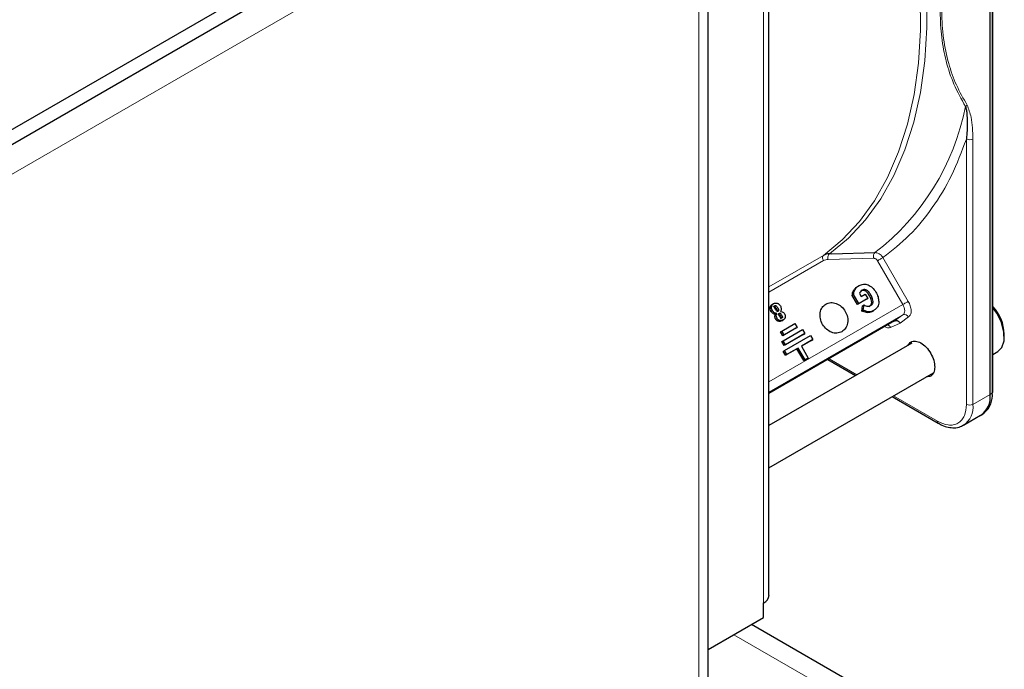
# Paper-space layout 'Blatt2' of a CAD drawing. Header units: millimetres. Extents: x 5 to 418, y 2 to 292.
# Tile 112 of 115: x 333 to 350, y 210 to 222. Entities that reach past the tile are written whole.
import ezdxf

# ---------------------------------------------------------------- set-up
doc = ezdxf.new("R2010")
doc.units = ezdxf.units.MM

psp = doc.layouts.new('Blatt2')

# ---------------------------------------------------------------- linework, layer by layer
at = {"color": 7, "linetype": 'Continuous', "lineweight": 25}
for p, q in [((350.22, 214.705), (350.22, 229.689)), ((350.271, 214.751), (350.271, 229.734)), ((346.191, 211.044), (346.191, 227.511)), ((325.717, 215.68), (344.856, 226.729)), ((345.086, 201.144), (345.086, 226.661)), ((325.717, 215.408), (344.856, 226.457)), ((347.333, 217.271), (348.12, 217.29)), ((347.806, 216.675), (347.831, 216.69)), ((347.708, 216.51), (347.733, 216.525)), ((347.803, 216.346), (347.708, 216.51)), ((347.828, 216.36), (347.733, 216.525)), ((347.839, 216.543), (347.871, 216.488)), ((347.871, 216.488), (347.946, 216.531)), ((347.946, 216.531), (347.991, 216.454)), ((346.25, 216.346), (346.275, 216.36)), ((347.966, 216.439), (347.803, 216.346)), ((347.828, 216.36), (347.803, 216.346)), ((347.991, 216.454), (347.828, 216.36)), ((347.881, 216.224), (347.897, 216.322)), ((347.897, 216.322), (347.922, 216.336)), ((347.906, 216.239), (347.922, 216.336)), ((347.966, 216.439), (347.991, 216.454)), ((346.299, 216.133), (346.311, 216.168)), ((346.311, 216.168), (346.336, 216.182)), ((346.324, 216.148), (346.336, 216.182)), ((346.401, 216.218), (346.433, 216.212)), ((347.881, 216.224), (347.906, 216.239)), ((347.968, 216.196), (347.881, 216.224)), ((347.993, 216.21), (347.906, 216.239)), ((348.07, 216.219), (348.095, 216.233)), ((348.478, 216.045), (346.191, 214.725)), ((346.424, 216.049), (346.449, 216.063)), ((346.426, 215.861), (346.662, 215.997)), ((346.662, 215.997), (346.703, 215.925)), ((346.401, 215.847), (346.426, 215.861)), ((346.443, 215.775), (346.401, 215.847)), ((346.468, 215.789), (346.426, 215.861)), ((346.678, 215.911), (346.443, 215.775)), ((346.468, 215.789), (346.443, 215.775)), ((346.45, 215.683), (346.804, 215.887)), ((346.82, 215.8), (346.467, 215.596)), ((346.703, 215.925), (346.468, 215.789)), ((346.475, 215.505), (346.946, 215.777)), ((346.845, 215.815), (346.492, 215.611)), ((346.678, 215.911), (346.703, 215.925)), ((346.804, 215.887), (346.845, 215.815)), ((346.82, 215.8), (346.845, 215.815)), ((346.946, 215.777), (346.988, 215.705)), ((350.478, 215.752), (350.478, 215.807)), ((348.791, 215.64), (346.191, 214.139)), ((346.425, 215.669), (346.45, 215.683)), ((346.467, 215.596), (346.425, 215.669)), ((346.492, 215.611), (346.45, 215.683)), ((346.492, 215.611), (346.467, 215.596)), ((346.988, 215.705), (346.781, 215.586)), ((346.963, 215.69), (346.781, 215.586)), ((346.963, 215.69), (346.988, 215.705)), ((346.45, 215.49), (346.475, 215.505)), ((346.491, 215.418), (346.45, 215.49)), ((346.516, 215.432), (346.475, 215.505)), ((346.698, 215.537), (346.491, 215.418)), ((346.491, 215.418), (346.516, 215.432)), ((346.723, 215.551), (346.516, 215.432)), ((346.698, 215.537), (346.723, 215.551)), ((346.823, 215.321), (346.698, 215.537)), ((346.848, 215.335), (346.723, 215.551)), ((346.781, 215.586), (346.906, 215.369)), ((350.271, 215.436), (350.357, 215.485)), ((346.881, 215.355), (346.823, 215.321)), ((346.823, 215.321), (346.848, 215.335)), ((346.906, 215.369), (346.848, 215.335)), ((346.881, 215.355), (346.906, 215.369)), ((347.261, 215.343), (347.769, 215.05)), ((346.191, 213.369), (349.187, 215.099)), ((348.436, 214.665), (349.275, 214.18)), ((350.072, 214.34), (350.112, 214.369)), ((349.734, 214.143), (350.047, 214.324)), ((349.734, 214.143), (349.719, 214.135)), ((346.094, 210.636), (346.094, 210.908)), ((345.086, 210.054), (346.094, 210.636)), ((348.638, 208.912), (345.873, 210.508))]:
    psp.add_line(p, q, dxfattribs=at)
at = {"color": 7, "linetype": 'Continuous', "lineweight": 18}
for p, q in [((350.259, 229.716), (350.259, 214.732)), ((346.094, 227.375), (346.094, 210.908)), ((344.915, 200.906), (344.915, 226.423)), ((325.541, 214.762), (344.149, 225.504)), ((349.788, 214.524), (349.788, 219.362)), ((349.906, 214.524), (349.906, 219.362)), ((346.191, 216.668), (347.182, 217.24)), ((347.292, 217.27), (347.333, 217.271)), ((347.184, 217.145), (346.191, 216.572)), ((348.094, 217.188), (347.267, 217.168)), ((348.628, 216.344), (348.167, 217.142)), ((348.268, 217.2), (348.729, 216.402)), ((347.733, 216.599), (347.758, 216.614)), ((348.023, 216.502), (348.048, 216.517)), ((346.191, 214.937), (348.628, 216.344)), ((348.632, 216.154), (346.191, 214.745)), ((346.214, 216.293), (346.239, 216.307)), ((346.229, 216.22), (346.254, 216.235)), ((346.299, 216.133), (346.324, 216.148)), ((346.35, 216.284), (346.325, 216.27)), ((346.367, 216.243), (346.342, 216.228)), ((346.42, 216.155), (346.395, 216.141)), ((347.968, 216.196), (347.993, 216.21)), ((348.478, 216.045), (348.632, 216.154)), ((346.313, 216.078), (346.338, 216.093)), ((346.362, 216.039), (346.387, 216.053)), ((348.579, 216.007), (348.405, 215.927)), ((348.735, 216.117), (348.579, 216.007)), ((347.285, 215.357), (347.793, 215.064)), ((350.22, 214.705), (349.906, 214.524)), ((350.259, 214.732), (350.22, 214.705)), ((348.46, 214.679), (349.258, 214.218)), ((348.01, 208.904), (345.552, 210.323))]:
    psp.add_line(p, q, dxfattribs=at)
at = {"color": 7, "linetype": 'Continuous', "lineweight": 18, "flags": 128}
for points in [[(347.2, 228.2), (347.554, 227.519), (347.875, 226.827), (348.161, 226.128), (348.41, 225.427), (348.621, 224.726), (348.792, 224.031), (348.923, 223.346), (349.013, 222.675), (349.06, 222.023), (349.066, 221.392), (349.029, 220.787), (348.95, 220.211), (348.829, 219.668), (348.668, 219.162), (348.467, 218.694), (348.227, 218.269), (347.951, 217.889), (347.638, 217.555), (347.292, 217.27)], [(347.182, 217.24), (347.527, 217.524), (347.838, 217.856), (348.114, 218.236), (348.353, 218.66), (348.553, 219.126), (348.714, 219.63), (348.834, 220.172), (348.913, 220.745), (348.949, 221.349), (348.944, 221.977), (348.897, 222.628), (348.808, 223.297), (348.677, 223.98), (348.506, 224.672), (348.296, 225.371), (348.048, 226.07), (347.763, 226.767), (347.443, 227.457), (347.09, 228.136)], [(348.628, 216.344), (348.64, 216.351), (348.654, 216.359), (348.668, 216.367), (348.682, 216.375), (348.696, 216.383), (348.708, 216.39), (348.719, 216.397), (348.729, 216.402)], [(348.632, 216.154), (348.646, 216.167), (348.655, 216.185), (348.661, 216.206), (348.663, 216.231), (348.66, 216.258), (348.653, 216.287), (348.642, 216.316), (348.628, 216.344)]]:
    psp.add_lwpolyline(points, dxfattribs=at)
at = {"color": 7, "linetype": 'Continuous', "lineweight": 25, "flags": 128}
for points in [[(350.357, 215.485), (350.431, 215.559), (350.473, 215.684), (350.471, 215.842), (350.425, 216.017), (350.34, 216.188), (350.271, 216.285)], [(349.275, 214.18), (349.275, 214.18), (349.274, 214.181)]]:
    psp.add_lwpolyline(points, dxfattribs=at)
at = {"color": 7, "linetype": 'Continuous', "lineweight": 18}
for centre, radius, start, end in [((345.406, 220.815), 4.449, 307.5938, 348.8641), ((349.847, 219.475), 0.128, 242.6097, 297.3903), ((348.664, 216.081), 0.0796, 27.0034, 113.5808), ((348.327, 215.887), 0.088, 26.8497, 74.2264), ((349.51, 214.474), 0.4, 304.0564, 7.2558), ((349.847, 214.638), 0.128, 242.6097, 297.3903), ((349.3, 214.214), 0.0425, 174.5902, 231.922)]:
    psp.add_arc(centre, radius, start, end, dxfattribs=at)
at = {"color": 7, "linetype": 'Continuous', "lineweight": 25}
for centre, radius, start, end in [((349.697, 215.776), 0.781, 2.2509, 42.755), ((349.823, 214.655), 0.4, 304.0564, 7.2558), ((349.832, 214.694), 0.429, 310.8243, 5.1593), ((350.248, 214.753), 0.0233, 299.6454, 355.8931), ((346.025, 211.061), 0.168, 294.3747, 354.3052)]:
    psp.add_arc(centre, radius, start, end, dxfattribs=at)
at = {"color": 7, "linetype": 'Continuous', "lineweight": 18}
for points, knots in [([(349.771, 223.935), (349.697, 223.716), (349.555, 223.3), (349.412, 222.707), (349.329, 222.169), (349.302, 221.672), (349.329, 221.207), (349.412, 220.766), (349.556, 220.339), (349.697, 220.088), (349.771, 219.956)], [0, 0, 0, 0, 0.141038, 0.268348, 0.385526, 0.500284, 0.615098, 0.732344, 0.859336, 1, 1, 1, 1]), ([(349.801, 219.981), (349.733, 220.1), (349.6, 220.331), (349.455, 220.738), (349.362, 221.186), (349.329, 221.683), (349.362, 222.218), (349.455, 222.773), (349.6, 223.347), (349.733, 223.732), (349.801, 223.93)], [0, 0, 0, 0, 0.12858, 0.250087, 0.37511, 0.500001, 0.624892, 0.749914, 0.87141, 1, 1, 1, 1]), ([(349.771, 219.956), (349.777, 219.959), (349.788, 219.966), (349.797, 219.976), (349.801, 219.981)], [0, 0, 0, 0, 0.499999, 1, 1, 1, 1]), ([(349.906, 219.362), (349.902, 219.499), (349.896, 219.729), (349.828, 219.909), (349.801, 219.981)], [0, 0, 0, 0, 0.600655, 1, 1, 1, 1]), ([(349.788, 219.362), (349.702, 219.135), (349.529, 218.68), (349.175, 218.098), (348.762, 217.59), (348.432, 217.33), (348.268, 217.2)], [0, 0, 0, 0, 0.2493274, 0.5, 0.7506726, 1, 1, 1, 1]), ([(347.182, 217.24), (347.177, 217.235), (347.169, 217.226), (347.166, 217.202), (347.17, 217.174), (347.179, 217.155), (347.184, 217.145)], [0, 0, 0, 0, 0.249998, 0.499998, 0.749999, 1, 1, 1, 1]), ([(348.268, 217.2), (348.258, 217.215), (348.237, 217.243), (348.198, 217.272), (348.158, 217.288), (348.132, 217.289), (348.12, 217.29)], [0, 0, 0, 0, 0.280057, 0.540096, 0.780086, 1, 1, 1, 1]), ([(348.167, 217.142), (348.163, 217.148), (348.154, 217.162), (348.135, 217.176), (348.115, 217.186), (348.101, 217.187), (348.094, 217.188)], [0, 0, 0, 0, 0.250401, 0.50034, 0.748743, 1, 1, 1, 1]), ([(348.729, 216.402), (348.742, 216.375), (348.771, 216.318), (348.785, 216.231), (348.774, 216.157), (348.748, 216.13), (348.735, 216.117)], [0, 0, 0, 0, 0.240773, 0.5, 0.759227, 1, 1, 1, 1]), ([(348.405, 215.927), (348.388, 215.921), (348.359, 215.912), (348.322, 215.929), (348.308, 215.936)], [0, 0, 0, 0, 0.597405, 1, 1, 1, 1]), ([(349.258, 214.218), (349.325, 214.188), (349.427, 214.141), (349.551, 214.146), (349.636, 214.176), (349.704, 214.235), (349.77, 214.339), (349.781, 214.451), (349.788, 214.524)], [0, 0, 0, 0, 0.239457, 0.368361, 0.5, 0.631639, 0.760543, 1, 1, 1, 1])]:
    psp.add_open_spline(points, degree=3, knots=knots, dxfattribs=at)
at = {"color": 7, "linetype": 'Continuous', "lineweight": 25}
for points, knots in [([(349.771, 219.956), (349.777, 219.933), (349.789, 219.887), (349.798, 219.8), (349.801, 219.704), (349.802, 219.605), (349.799, 219.493), (349.792, 219.413), (349.788, 219.362)], [0, 0, 0, 0, 0.131707, 0.266427, 0.45503, 0.620819, 0.756483, 1, 1, 1, 1]), ([(347.292, 217.27), (347.273, 217.269), (347.233, 217.265), (347.199, 217.248), (347.182, 217.24)], [0, 0, 0, 0, 0.500009, 1, 1, 1, 1]), ([(347.733, 216.599), (347.743, 216.615), (347.762, 216.646), (347.791, 216.666), (347.806, 216.675)], [0, 0, 0, 0, 0.504342, 1, 1, 1, 1]), ([(347.758, 216.614), (347.768, 216.63), (347.787, 216.66), (347.816, 216.68), (347.831, 216.69)], [0, 0, 0, 0, 0.5043421, 1, 1, 1, 1]), ([(347.831, 216.69), (347.857, 216.701), (347.895, 216.718), (347.953, 216.716), (347.981, 216.707), (347.995, 216.702)], [0, 0, 0, 0, 0.51374, 0.755294, 1, 1, 1, 1]), ([(347.995, 216.702), (348.009, 216.696), (348.037, 216.684), (348.089, 216.643), (348.118, 216.6), (348.138, 216.571)], [0, 0, 0, 0, 0.242666, 0.483773, 1, 1, 1, 1]), ([(347.708, 216.51), (347.709, 216.526), (347.712, 216.558), (347.726, 216.585), (347.733, 216.599)], [0, 0, 0, 0, 0.466486, 1, 1, 1, 1]), ([(347.733, 216.525), (347.734, 216.54), (347.737, 216.572), (347.751, 216.599), (347.758, 216.614)], [0, 0, 0, 0, 0.466486, 1, 1, 1, 1]), ([(347.888, 216.604), (347.877, 216.596), (347.855, 216.582), (347.844, 216.556), (347.839, 216.543)], [0, 0, 0, 0, 0.517527, 1, 1, 1, 1]), ([(348.023, 216.502), (348.011, 216.522), (347.989, 216.556), (347.953, 216.589), (347.924, 216.6), (347.903, 216.603), (347.883, 216.599), (347.87, 216.593), (347.863, 216.589)], [0, 0, 0, 0, 0.3103797, 0.5518614, 0.6587129, 0.7645401, 0.8763128, 1, 1, 1, 1]), ([(348.048, 216.517), (348.036, 216.536), (348.014, 216.571), (347.978, 216.603), (347.949, 216.615), (347.928, 216.617), (347.908, 216.614), (347.895, 216.607), (347.888, 216.604)], [0, 0, 0, 0, 0.31038, 0.551861, 0.658713, 0.76454, 0.876313, 1, 1, 1, 1]), ([(348.018, 216.31), (348.024, 216.314), (348.037, 216.322), (348.051, 216.34), (348.06, 216.36), (348.065, 216.392), (348.054, 216.443), (348.034, 216.481), (348.023, 216.502)], [0, 0, 0, 0, 0.124423, 0.236772, 0.342951, 0.449891, 0.690818, 1, 1, 1, 1]), ([(348.043, 216.324), (348.049, 216.328), (348.062, 216.337), (348.076, 216.354), (348.085, 216.374), (348.09, 216.407), (348.079, 216.457), (348.059, 216.495), (348.048, 216.517)], [0, 0, 0, 0, 0.124423, 0.236772, 0.342951, 0.449891, 0.690818, 1, 1, 1, 1]), ([(348.138, 216.571), (348.153, 216.541), (348.182, 216.486), (348.188, 216.425), (348.191, 216.397)], [0, 0, 0, 0, 0.525396, 1, 1, 1, 1]), ([(346.214, 216.293), (346.215, 216.298), (346.217, 216.31), (346.228, 216.33), (346.241, 216.339), (346.25, 216.346)], [0, 0, 0, 0, 0.246621, 0.488964, 1, 1, 1, 1]), ([(346.239, 216.307), (346.24, 216.313), (346.242, 216.324), (346.253, 216.344), (346.266, 216.354), (346.275, 216.36)], [0, 0, 0, 0, 0.246621, 0.488964, 1, 1, 1, 1]), ([(346.274, 216.311), (346.275, 216.311), (346.279, 216.313), (346.285, 216.313), (346.291, 216.311), (346.3, 216.304), (346.312, 216.291), (346.32, 216.277), (346.325, 216.27)], [0, 0, 0, 0, 0.09221, 0.180108, 0.272547, 0.377235, 0.642363, 1, 1, 1, 1]), ([(346.275, 216.36), (346.286, 216.365), (346.301, 216.372), (346.325, 216.372), (346.336, 216.369), (346.342, 216.368)], [0, 0, 0, 0, 0.525054, 0.764251, 1, 1, 1, 1]), ([(346.305, 216.264), (346.301, 216.271), (346.294, 216.284), (346.289, 216.3), (346.289, 216.311), (346.291, 216.317), (346.294, 216.322), (346.297, 216.324), (346.299, 216.325)], [0, 0, 0, 0, 0.3462442, 0.6053698, 0.7103214, 0.805859, 0.8997121, 1, 1, 1, 1]), ([(346.299, 216.325), (346.3, 216.326), (346.304, 216.327), (346.31, 216.327), (346.316, 216.325), (346.325, 216.319), (346.337, 216.305), (346.345, 216.292), (346.35, 216.284)], [0, 0, 0, 0, 0.09221, 0.180108, 0.272547, 0.377235, 0.642363, 1, 1, 1, 1]), ([(346.342, 216.368), (346.347, 216.366), (346.358, 216.361), (346.379, 216.346), (346.39, 216.33), (346.398, 216.318)], [0, 0, 0, 0, 0.245674, 0.4870811, 1, 1, 1, 1]), ([(346.398, 216.318), (346.402, 216.31), (346.411, 216.293), (346.416, 216.266), (346.412, 216.24), (346.405, 216.225), (346.401, 216.218)], [0, 0, 0, 0, 0.262012, 0.500075, 0.738097, 1, 1, 1, 1]), ([(347.922, 216.336), (347.945, 216.326), (347.976, 216.312), (348.018, 216.313), (348.034, 216.32), (348.043, 216.324)], [0, 0, 0, 0, 0.541327, 0.773967, 1, 1, 1, 1]), ([(348.191, 216.397), (348.19, 216.38), (348.188, 216.345), (348.168, 216.3), (348.137, 216.261), (348.109, 216.243), (348.095, 216.233)], [0, 0, 0, 0, 0.2388999, 0.4744756, 0.7234156, 1, 1, 1, 1]), ([(346.229, 216.22), (346.223, 216.232), (346.215, 216.25), (346.212, 216.275), (346.213, 216.287), (346.214, 216.293)], [0, 0, 0, 0, 0.511036, 0.753379, 1, 1, 1, 1]), ([(346.311, 216.168), (346.303, 216.168), (346.288, 216.169), (346.265, 216.179), (346.245, 216.196), (346.235, 216.212), (346.229, 216.22)], [0, 0, 0, 0, 0.257013, 0.493304, 0.733189, 1, 1, 1, 1]), ([(346.254, 216.235), (346.248, 216.247), (346.24, 216.264), (346.237, 216.29), (346.238, 216.301), (346.239, 216.307)], [0, 0, 0, 0, 0.5110357, 0.7533793, 1, 1, 1, 1]), ([(346.336, 216.182), (346.328, 216.183), (346.313, 216.183), (346.29, 216.193), (346.27, 216.211), (346.26, 216.226), (346.254, 216.235)], [0, 0, 0, 0, 0.257013, 0.493304, 0.733189, 1, 1, 1, 1]), ([(346.313, 216.078), (346.308, 216.088), (346.302, 216.101), (346.299, 216.12), (346.299, 216.129), (346.299, 216.133)], [0, 0, 0, 0, 0.520179, 0.760732, 1, 1, 1, 1]), ([(346.334, 216.224), (346.33, 216.229), (346.318, 216.241), (346.31, 216.255), (346.305, 216.264)], [0, 0, 0, 0, 0.39531, 1, 1, 1, 1]), ([(346.338, 216.093), (346.333, 216.102), (346.327, 216.116), (346.324, 216.135), (346.324, 216.143), (346.324, 216.148)], [0, 0, 0, 0, 0.520179, 0.760732, 1, 1, 1, 1]), ([(346.325, 216.27), (346.329, 216.262), (346.337, 216.249), (346.34, 216.234), (346.342, 216.228)], [0, 0, 0, 0, 0.594509, 1, 1, 1, 1]), ([(346.356, 216.221), (346.354, 216.22), (346.351, 216.219), (346.345, 216.218), (346.339, 216.22), (346.336, 216.223), (346.334, 216.224)], [0, 0, 0, 0, 0.264335, 0.503766, 0.74118, 1, 1, 1, 1]), ([(346.35, 216.284), (346.354, 216.276), (346.362, 216.263), (346.365, 216.249), (346.367, 216.243)], [0, 0, 0, 0, 0.594509, 1, 1, 1, 1]), ([(346.354, 216.169), (346.355, 216.17), (346.358, 216.171), (346.363, 216.172), (346.368, 216.17), (346.376, 216.166), (346.385, 216.156), (346.392, 216.146), (346.395, 216.141)], [0, 0, 0, 0, 0.105786, 0.203769, 0.301557, 0.4068, 0.661801, 1, 1, 1, 1]), ([(346.367, 216.243), (346.367, 216.24), (346.367, 216.236), (346.365, 216.23), (346.361, 216.225), (346.358, 216.222), (346.356, 216.221)], [0, 0, 0, 0, 0.246214, 0.481536, 0.726643, 1, 1, 1, 1]), ([(346.383, 216.129), (346.38, 216.135), (346.374, 216.147), (346.369, 216.161), (346.369, 216.17), (346.371, 216.176), (346.374, 216.181), (346.377, 216.183), (346.379, 216.184)], [0, 0, 0, 0, 0.339071, 0.594513, 0.699721, 0.797263, 0.894801, 1, 1, 1, 1]), ([(346.379, 216.184), (346.38, 216.184), (346.383, 216.186), (346.388, 216.186), (346.393, 216.185), (346.401, 216.181), (346.41, 216.171), (346.417, 216.161), (346.42, 216.155)], [0, 0, 0, 0, 0.1057863, 0.2037693, 0.3015571, 0.4068002, 0.6618005, 1, 1, 1, 1]), ([(346.395, 216.141), (346.399, 216.134), (346.405, 216.122), (346.41, 216.107), (346.41, 216.098), (346.409, 216.092), (346.406, 216.088), (346.403, 216.086), (346.402, 216.085)], [0, 0, 0, 0, 0.348491, 0.6087855, 0.7136709, 0.8085886, 0.9012769, 1, 1, 1, 1]), ([(346.42, 216.155), (346.424, 216.148), (346.43, 216.137), (346.435, 216.122), (346.435, 216.112), (346.434, 216.107), (346.431, 216.102), (346.428, 216.1), (346.427, 216.099)], [0, 0, 0, 0, 0.348491, 0.608786, 0.713671, 0.808589, 0.901277, 1, 1, 1, 1]), ([(346.433, 216.212), (346.442, 216.208), (346.458, 216.2), (346.468, 216.184), (346.474, 216.176)], [0, 0, 0, 0, 0.501646, 1, 1, 1, 1]), ([(346.474, 216.176), (346.477, 216.17), (346.482, 216.16), (346.487, 216.144), (346.488, 216.127), (346.487, 216.117), (346.486, 216.112)], [0, 0, 0, 0, 0.26086, 0.506753, 0.749149, 1, 1, 1, 1]), ([(348.07, 216.219), (348.053, 216.211), (348.022, 216.195), (347.985, 216.195), (347.968, 216.196)], [0, 0, 0, 0, 0.520139, 1, 1, 1, 1]), ([(348.095, 216.233), (348.078, 216.225), (348.047, 216.209), (348.01, 216.21), (347.993, 216.21)], [0, 0, 0, 0, 0.520139, 1, 1, 1, 1]), ([(346.362, 216.039), (346.357, 216.04), (346.347, 216.044), (346.334, 216.052), (346.322, 216.064), (346.316, 216.073), (346.313, 216.078)], [0, 0, 0, 0, 0.255127, 0.498018, 0.74194, 1, 1, 1, 1]), ([(346.387, 216.053), (346.382, 216.055), (346.372, 216.058), (346.359, 216.067), (346.347, 216.078), (346.341, 216.088), (346.338, 216.093)], [0, 0, 0, 0, 0.255127, 0.498018, 0.74194, 1, 1, 1, 1]), ([(346.424, 216.049), (346.414, 216.044), (346.395, 216.034), (346.372, 216.037), (346.362, 216.039)], [0, 0, 0, 0, 0.530715, 1, 1, 1, 1]), ([(346.427, 216.099), (346.425, 216.098), (346.422, 216.097), (346.417, 216.096), (346.411, 216.098), (346.403, 216.102), (346.393, 216.113), (346.387, 216.123), (346.383, 216.129)], [0, 0, 0, 0, 0.10589, 0.203951, 0.301782, 0.407031, 0.661954, 1, 1, 1, 1]), ([(346.449, 216.063), (346.439, 216.058), (346.42, 216.049), (346.397, 216.052), (346.387, 216.053)], [0, 0, 0, 0, 0.530715, 1, 1, 1, 1]), ([(346.486, 216.112), (346.484, 216.107), (346.481, 216.097), (346.47, 216.078), (346.457, 216.069), (346.449, 216.063)], [0, 0, 0, 0, 0.2356679, 0.4751868, 1, 1, 1, 1]), ([(348.478, 216.045), (348.485, 216.048), (348.499, 216.054), (348.52, 216.053), (348.539, 216.046), (348.554, 216.037), (348.568, 216.024), (348.575, 216.013), (348.579, 216.007)], [0, 0, 0, 0, 0.198498, 0.430822, 0.560297, 0.69832, 0.844889, 1, 1, 1, 1]), ([(348.728, 215.603), (348.743, 215.626), (348.774, 215.672), (348.859, 215.685), (348.957, 215.651), (349.057, 215.571), (349.141, 215.457), (349.2, 215.326), (349.207, 215.245), (349.211, 215.205)], [0, 0, 0, 0, 0.132467, 0.277056, 0.421645, 0.566234, 0.710822, 0.855411, 1, 1, 1, 1]), ([(349.211, 215.205), (349.207, 215.169), (349.199, 215.097), (349.143, 215.032), (349.088, 215.028), (349.061, 215.026)], [0, 0, 0, 0, 0.342828, 0.685656, 1, 1, 1, 1]), ([(349.276, 214.182), (349.298, 214.169), (349.357, 214.135), (349.456, 214.103), (349.57, 214.093), (349.66, 214.103), (349.703, 214.131), (349.715, 214.138)], [0, 0, 0, 0, 0.147654, 0.391006, 0.641727, 0.904428, 1, 1, 1, 1])]:
    psp.add_open_spline(points, degree=3, knots=knots, dxfattribs=at)
at = {"color": 7, "linetype": 'Continuous', "lineweight": 18}
for points in [[(347.267, 217.168), (347.266, 217.178), (347.263, 217.199), (347.268, 217.23), (347.277, 217.256), (347.287, 217.266), (347.292, 217.27)], [(348.094, 217.188), (348.093, 217.198), (348.091, 217.219), (348.095, 217.25), (348.105, 217.276), (348.115, 217.285), (348.12, 217.29)], [(347.267, 217.168), (347.252, 217.167), (347.223, 217.164), (347.197, 217.152), (347.184, 217.145)], [(348.167, 217.142), (348.176, 217.147), (348.192, 217.156), (348.222, 217.173), (348.249, 217.189), (348.262, 217.196), (348.268, 217.2)]]:
    psp.add_open_spline(points, degree=3, dxfattribs=at)
at = {"color": 7, "linetype": 'Continuous', "lineweight": 25}
for points in [[(347.52, 215.848), (347.491, 215.836), (347.432, 215.813), (347.33, 215.832), (347.236, 215.889), (347.162, 215.979), (347.121, 216.087), (347.119, 216.197), (347.154, 216.295), (347.203, 216.334), (347.228, 216.353)], [(347.228, 216.353), (347.257, 216.365), (347.316, 216.389), (347.418, 216.37), (347.512, 216.313), (347.585, 216.223), (347.627, 216.114), (347.629, 216.004), (347.594, 215.906), (347.544, 215.867), (347.52, 215.848)]]:
    psp.add_open_spline(points, degree=3, dxfattribs=at)

doc.saveas('drawing.dxf')
